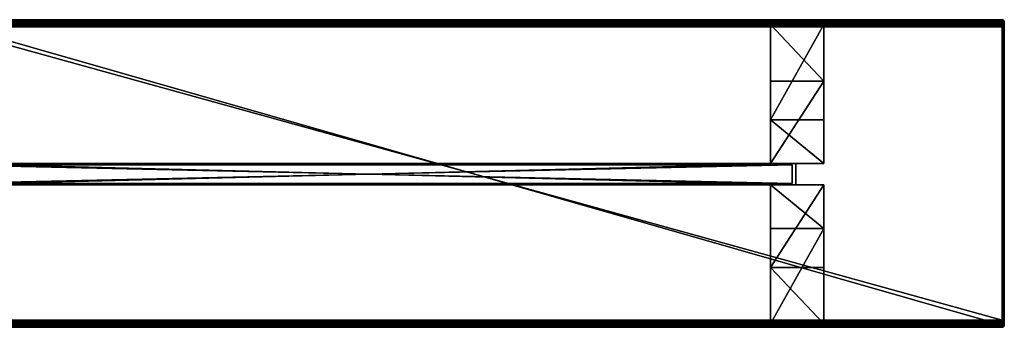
# Model space of a CAD drawing. Header units: inches. Extents: x 21 to 4201, y 81 to 511.
# Tile 65 of 65: x 2822 to 4201, y 81 to 511. Entities that reach past the tile are written whole.
import ezdxf

# ---------------------------------------------------------------- set-up
doc = ezdxf.new("R2010")
doc.units = ezdxf.units.IN
doc.header["$MEASUREMENT"] = 0
doc.layers.get('0').update_dxf_attribs({"true_color": 0x1c1cb1})

msp = doc.modelspace()

# ---------------------------------------------------------------- meshes
at = {"color": 213, "true_color": 0xc458e1}
mesh = msp.add_polyface(dxfattribs=at)
corners = [(2713.9, 80.7, 339.8), (4197.9, 80.7, 339.8), (2713.9, 80.7, 366.8), (4197.9, 510.7, 366.8), (2713.9, 510.7, 339.8), (2713.9, 510.7, 366.8), (4197.9, 90.7, 376.8), (2713.9, 500.7, 376.8), (2713.9, 90.7, 376.8), (2713.9, 88.9, 376.6), (2713.9, 510.5, 368.5), (2713.4, 510.5, 368.5), (2713.9, 510.1, 370.2), (2713.4, 510, 370.2), (2713.9, 509.3, 371.8), (2713.4, 509.3, 371.8), (2713.9, 508.3, 373.2), (2713.4, 508.3, 373.2), (2713.9, 507.1, 374.5), (2713.4, 507.1, 374.4), (2713.9, 505.7, 375.5), (2713.4, 505.7, 375.4), (2713.9, 504.1, 376.2), (2713.4, 504.1, 376.1), (2713.9, 502.4, 376.6), (2713.4, 502.4, 376.6), (2713.8, 510.6, 339.3), (2713.7, 510.6, 339.3), (2713.8, 510.5, 338.8), (2713.9, 510.6, 339.3), (2713.9, 510.6, 339.3), (2713.9, 510.5, 338.8), (2713.9, 510.3, 338.3), (2713.7, 510.3, 338.3), (2713.9, 510, 337.9), (2713.6, 510, 337.9), (2713.9, 509.6, 337.5), (2713.6, 509.6, 337.5), (2713.9, 509.2, 337.2), (2713.5, 509.2, 337.2), (2713.9, 508.7, 337), (2713.5, 508.7, 337), (2713.9, 508.2, 336.8), (2713.5, 508.2, 336.9), (2713.9, 507.7, 336.8), (2713.4, 88.9, 376.6), (2713.9, 87.3, 376.2), (2713.4, 87.3, 376.1), (2713.9, 85.7, 375.5), (2713.4, 85.7, 375.4), (2713.9, 84.3, 374.5), (2713.4, 84.3, 374.4), (2713.9, 83, 373.2), (2713.4, 83.1, 373.2), (2713.9, 82, 371.8), (2713.4, 82.1, 371.8), (2713.9, 81.3, 370.2), (2713.4, 81.3, 370.2), (2713.9, 80.8, 368.5), (2713.4, 80.9, 368.5), (4197.9, 510.6, 339.3), (2713.9, 83.7, 336.8), (2713.5, 507.7, 336.8), (2713.4, 80.7, 366.8), (2713.8, 80.7, 339.3), (2713.9, 80.7, 339.3), (2713.9, 80.7, 339.3), (2713.8, 80.9, 338.8), (2713.9, 80.9, 338.8), (2713.7, 81.1, 338.3), (2713.9, 81.1, 338.3), (2713.6, 81.4, 337.9), (2713.9, 81.4, 337.9), (2713.6, 81.8, 337.5), (2713.9, 81.8, 337.5), (2713.5, 82.2, 337.2), (2713.9, 82.2, 337.2), (2713.5, 82.7, 337), (2713.9, 82.7, 337), (2713.4, 83.2, 336.9), (2713.9, 83.2, 336.8), (2713.4, 83.7, 336.8), (2713.7, 80.7, 339.3)]
mesh.append_faces([[corners[k] for k in face] for face in [(0, 1, 2), (3, 4, 5), (6, 7, 8), (9, 6, 8), (3, 5, 10), (10, 11, 12), (12, 13, 14), (14, 15, 16), (16, 17, 18), (18, 19, 20), (20, 21, 22), (22, 23, 24), (24, 25, 7), (26, 27, 4), (28, 26, 29), (29, 26, 4), (4, 30, 29), (29, 30, 31), (29, 31, 28), (28, 31, 32), (28, 32, 33), (33, 32, 34), (35, 34, 36), (37, 36, 38), (39, 38, 40), (41, 40, 42), (43, 42, 44), (9, 45, 46), (46, 47, 48), (48, 49, 50), (50, 51, 52), (52, 53, 54), (54, 55, 56), (56, 57, 58), (58, 59, 2), (4, 60, 30), (61, 62, 44), (63, 0, 2), (0, 64, 65), (0, 65, 66), (66, 65, 67), (66, 67, 68), (68, 67, 69), (68, 69, 70), (70, 71, 72), (72, 73, 74), (74, 75, 76), (76, 77, 78), (78, 79, 80), (80, 81, 61), (82, 64, 0)]], dxfattribs={"color": 213})
mesh = msp.add_polyface(dxfattribs=at)
corners = [(2713.9, 80.7, 366.8), (4197.9, 80.7, 339.8), (4197.9, 80.7, 366.8), (4197.9, 510.7, 339.8), (2713.9, 510.7, 339.8), (4197.9, 510.7, 366.8), (4197.9, 500.7, 376.8), (2713.9, 500.7, 376.8), (4197.9, 90.7, 376.8), (4197.9, 507.7, 336.8), (4197.9, 83.7, 336.8), (2713.9, 507.7, 336.8), (2713.9, 83.7, 336.8), (4197.9, 80.8, 368.5), (2713.9, 80.8, 368.5), (4197.9, 81.3, 370.2), (2713.9, 81.3, 370.2), (4197.9, 82, 371.8), (2713.9, 82, 371.8), (4197.9, 83, 373.2), (2713.9, 83, 373.2), (4197.9, 84.3, 374.5), (2713.9, 84.3, 374.5), (4197.9, 85.7, 375.5), (2713.9, 85.7, 375.5), (4197.9, 87.3, 376.2), (2713.9, 87.3, 376.2), (4197.9, 88.9, 376.6), (2713.9, 88.9, 376.6), (2713.9, 510.5, 368.5), (4197.9, 510.5, 368.5), (2713.9, 510.1, 370.2), (4197.9, 510.1, 370.2), (2713.9, 509.3, 371.8), (4197.9, 509.3, 371.8), (2713.9, 508.3, 373.2), (4197.9, 508.3, 373.2), (2713.9, 507.1, 374.5), (4197.9, 507.1, 374.5), (2713.9, 505.7, 375.5), (4197.9, 505.7, 375.5), (2713.9, 504.1, 376.2), (4197.9, 504.1, 376.2), (2713.9, 502.4, 376.6), (4197.9, 502.4, 376.6), (4197.9, 510.6, 339.3), (2713.9, 510.6, 339.3), (4197.9, 510.5, 338.8), (2713.9, 510.5, 338.8), (4197.9, 510.3, 338.3), (2713.9, 510.3, 338.3), (4197.9, 510, 337.9), (2713.9, 510, 337.9), (4197.9, 509.6, 337.5), (2713.9, 509.6, 337.5), (4197.9, 509.2, 337.2), (2713.9, 509.2, 337.2), (4197.9, 508.7, 337), (2713.9, 508.7, 337), (4197.9, 508.2, 336.8), (2713.9, 508.2, 336.8), (2713.9, 80.7, 339.8), (2713.9, 80.7, 339.3), (4197.9, 80.7, 339.3), (2713.9, 80.9, 338.8), (4197.9, 80.9, 338.8), (2713.9, 81.1, 338.3), (4197.9, 81.1, 338.3), (2713.9, 81.4, 337.9), (4197.9, 81.4, 337.9), (2713.9, 81.8, 337.5), (4197.9, 81.8, 337.5), (2713.9, 82.2, 337.2), (4197.9, 82.2, 337.2), (2713.9, 82.7, 337), (4197.9, 82.7, 337), (2713.9, 83.2, 336.8), (4197.9, 83.2, 336.8)]
mesh.append_faces([[corners[k] for k in face] for face in [(0, 1, 2), (3, 4, 5), (6, 7, 8), (9, 10, 11), (11, 10, 12), (0, 2, 13), (0, 13, 14), (14, 13, 15), (14, 15, 16), (16, 15, 17), (16, 17, 18), (18, 17, 19), (18, 19, 20), (20, 19, 21), (20, 21, 22), (22, 21, 23), (22, 23, 24), (24, 23, 25), (24, 25, 26), (26, 25, 27), (26, 27, 28), (28, 27, 8), (5, 29, 30), (30, 29, 31), (30, 31, 32), (32, 31, 33), (34, 33, 35), (36, 35, 37), (38, 37, 39), (40, 39, 41), (42, 41, 43), (44, 43, 7), (4, 3, 45), (46, 45, 47), (46, 47, 48), (48, 49, 50), (50, 51, 52), (52, 53, 54), (54, 55, 56), (56, 57, 58), (58, 59, 60), (60, 9, 11), (1, 61, 62), (63, 62, 64), (65, 64, 66), (67, 66, 68), (69, 68, 70), (71, 70, 72), (73, 72, 74), (75, 74, 76), (77, 76, 12)]], dxfattribs={"color": 213})
mesh = msp.add_polyface(dxfattribs=at)
corners = [(4197.9, 510.1, 370.2), (2713.9, 509.3, 371.8), (4197.9, 509.3, 371.8), (2713.9, 508.3, 373.2), (4197.9, 508.3, 373.2), (2713.9, 507.1, 374.5), (4197.9, 507.1, 374.5), (2713.9, 505.7, 375.5), (4197.9, 505.7, 375.5), (2713.9, 504.1, 376.2), (4197.9, 504.1, 376.2), (2713.9, 502.4, 376.6), (4197.9, 502.4, 376.6), (2713.9, 500.7, 376.8), (4197.9, 500.7, 376.8), (2713.9, 510.5, 338.8), (4197.9, 510.5, 338.8), (4197.9, 510.3, 338.3), (2713.9, 510.3, 338.3), (4197.9, 510, 337.9), (2713.9, 510, 337.9), (4197.9, 509.6, 337.5), (2713.9, 509.6, 337.5), (4197.9, 509.2, 337.2), (2713.9, 509.2, 337.2), (4197.9, 508.7, 337), (2713.9, 508.7, 337), (4197.9, 508.2, 336.8), (2713.9, 508.2, 336.8), (4197.9, 507.7, 336.8), (4198.2, 510.6, 339.3), (4198.1, 510.6, 339.3), (4197.9, 510.7, 339.8), (4198.4, 508.7, 337), (4198.4, 508.2, 336.9), (4198.4, 507.7, 336.8), (4198.4, 509.2, 337.2), (4198.3, 509.6, 337.5), (4198.3, 510, 337.9), (4198.2, 510.3, 338.3), (4198.1, 510.5, 338.8), (4197.9, 510.6, 339.3), (4198, 510.6, 339.3), (4197.9, 80.7, 339.8), (2713.9, 80.7, 339.3), (4197.9, 80.7, 339.3), (2713.9, 80.9, 338.8), (4197.9, 80.9, 338.8), (2713.9, 81.1, 338.3), (4197.9, 81.1, 338.3), (2713.9, 81.4, 337.9), (4197.9, 81.4, 337.9), (2713.9, 81.8, 337.5), (4197.9, 81.8, 337.5), (2713.9, 82.2, 337.2), (4197.9, 82.2, 337.2), (2713.9, 82.7, 337), (4197.9, 82.7, 337), (2713.9, 83.2, 336.8), (4197.9, 83.2, 336.8), (2713.9, 83.7, 336.8), (4197.9, 83.7, 336.8), (4198.4, 83.2, 336.9), (4198.4, 82.7, 337), (4198.4, 82.2, 337.2), (4198.3, 81.8, 337.5), (4198.3, 81.4, 337.9), (4198.2, 81.1, 338.3), (4198.1, 80.9, 338.8), (4198, 80.7, 339.3), (4198.1, 80.7, 339.3), (4198.2, 80.7, 339.3)]
mesh.append_faces([[corners[k] for k in face] for face in [(0, 1, 2), (2, 3, 4), (4, 5, 6), (6, 7, 8), (8, 9, 10), (10, 11, 12), (12, 13, 14), (15, 16, 17), (18, 17, 19), (20, 19, 21), (22, 21, 23), (24, 23, 25), (26, 25, 27), (28, 27, 29), (30, 31, 32), (33, 25, 23), (27, 25, 34), (29, 27, 35), (36, 23, 21), (37, 21, 19), (38, 19, 17), (39, 17, 16), (40, 39, 16), (40, 16, 41), (42, 40, 41), (42, 41, 32), (31, 42, 32), (43, 44, 45), (45, 46, 47), (47, 48, 49), (49, 50, 51), (51, 52, 53), (53, 54, 55), (55, 56, 57), (57, 58, 59), (59, 60, 61), (62, 59, 61), (63, 57, 59), (64, 55, 57), (65, 53, 55), (66, 51, 53), (67, 49, 51), (68, 47, 49), (43, 45, 69), (69, 45, 47), (47, 68, 69), (69, 68, 70), (69, 70, 43), (49, 67, 68), (70, 71, 43)]], dxfattribs={"color": 213})
mesh = msp.add_polyface(dxfattribs=at)
corners = [(4198.1, 510.6, 339.3), (4198.2, 510.6, 339.3), (4198.4, 510.5, 338.9), (4198.3, 510.6, 339.4), (4197.9, 510.7, 339.8), (4198.3, 510.6, 339.4), (4198.4, 510.6, 339.5), (4198.4, 510.6, 339.6), (4198.4, 508.2, 336.9), (4197.9, 508.7, 337), (4198.4, 508.7, 337), (4198.4, 507.7, 336.8), (4197.9, 508.2, 336.8), (4198.4, 509.2, 337.2), (4197.9, 509.2, 337.2), (4198.3, 509.6, 337.5), (4197.9, 509.6, 337.5), (4198.3, 510, 337.9), (4197.9, 510, 337.9), (4198.2, 510.3, 338.3), (4197.9, 510.3, 338.3), (4198.4, 510.3, 338.4), (4198.1, 510.5, 338.8), (4198.3, 510.5, 338.8), (4198, 510.6, 339.3), (4198.5, 510.6, 366.8), (4197.9, 510.7, 366.8), (4198.4, 83.7, 336.8), (4197.9, 507.7, 336.8), (4197.9, 83.7, 336.8), (4197.9, 500.7, 376.8), (4198.5, 500.7, 376.7), (4197.9, 502.4, 376.6), (4198.5, 502.4, 376.6), (4197.9, 504.1, 376.2), (4198.5, 504.1, 376.1), (4197.9, 505.7, 375.5), (4198.5, 505.7, 375.4), (4197.9, 507.1, 374.5), (4198.5, 507.1, 374.4), (4197.9, 508.3, 373.2), (4198.5, 508.3, 373.2), (4197.9, 509.3, 371.8), (4198.5, 509.3, 371.8), (4197.9, 510.1, 370.2), (4198.5, 510, 370.2), (4197.9, 510.5, 368.5), (4198.5, 510.5, 368.5), (4198.4, 83.2, 336.9), (4198.1, 80.9, 338.8), (4198.2, 81.1, 338.3), (4198.3, 80.9, 338.8), (4198.1, 80.7, 339.3), (4198.2, 80.7, 339.3), (4197.9, 81.4, 337.9), (4198.3, 81.4, 337.9), (4198.3, 80.7, 339.4), (4197.9, 80.7, 339.8), (4197.9, 81.8, 337.5), (4198.3, 81.8, 337.5), (4198.3, 80.7, 339.4), (4197.9, 82.2, 337.2), (4198.4, 82.2, 337.2), (4198.4, 80.7, 339.5), (4197.9, 82.7, 337), (4198.4, 82.7, 337), (4198.4, 80.7, 339.6), (4197.9, 83.2, 336.8), (4198.5, 90.7, 376.7), (4197.9, 90.7, 376.8), (4197.9, 80.7, 366.8), (4198.5, 80.7, 339.8), (4198.5, 80.7, 366.8), (4197.9, 80.8, 368.5), (4198.5, 80.9, 368.5), (4197.9, 81.3, 370.2), (4198.5, 81.3, 370.2), (4197.9, 82, 371.8), (4198.5, 82.1, 371.8), (4197.9, 83, 373.2), (4198.5, 83.1, 373.2), (4197.9, 84.3, 374.5), (4198.5, 84.3, 374.4), (4197.9, 85.7, 375.5), (4198.5, 85.7, 375.4), (4197.9, 87.3, 376.2), (4198.5, 87.3, 376.1), (4197.9, 88.9, 376.6), (4198.5, 88.9, 376.6)]
mesh.append_faces([[corners[k] for k in face] for face in [(0, 1, 2), (3, 1, 4), (5, 3, 4), (6, 5, 4), (7, 6, 4), (8, 9, 10), (11, 12, 8), (13, 10, 14), (15, 13, 16), (17, 15, 18), (19, 17, 20), (21, 19, 22), (23, 21, 22), (23, 22, 24), (0, 23, 24), (25, 4, 26), (11, 27, 28), (28, 27, 29), (30, 31, 32), (32, 33, 34), (34, 35, 36), (36, 37, 38), (38, 39, 40), (40, 41, 42), (42, 43, 44), (44, 45, 46), (46, 47, 26), (29, 27, 48), (49, 50, 51), (49, 51, 52), (52, 51, 53), (54, 55, 50), (53, 56, 57), (58, 59, 55), (56, 60, 57), (61, 62, 59), (60, 63, 57), (64, 65, 62), (63, 66, 57), (67, 48, 65), (68, 30, 69), (70, 57, 71), (70, 72, 73), (73, 74, 75), (75, 76, 77), (77, 78, 79), (79, 80, 81), (81, 82, 83), (83, 84, 85), (85, 86, 87), (87, 88, 69)]], dxfattribs={"color": 213})
mesh = msp.add_polyface(dxfattribs=at)
corners = [(4198.8, 510.3, 338.6), (4198.4, 510.5, 338.9), (4198.6, 510.5, 339), (4198.2, 510.6, 339.3), (4198.3, 510.6, 339.4), (4198.7, 510.5, 339.1), (4198.3, 510.6, 339.4), (4198.8, 510.5, 339.2), (4198.4, 510.6, 339.5), (4198.9, 510.5, 339.3), (4198.4, 510.6, 339.6), (4198.9, 510.5, 339.5), (4198.4, 510.6, 339.6), (4197.9, 510.7, 339.8), (4199, 510.5, 339.6), (4198.5, 510.6, 339.7), (4198.4, 508.2, 336.9), (4198.4, 508.7, 337), (4198.9, 508.2, 337), (4198.4, 507.7, 336.8), (4198.5, 507.7, 336.8), (4198.8, 508.7, 337.1), (4198.4, 509.2, 337.2), (4198.8, 509.2, 337.3), (4198.3, 509.6, 337.5), (4198.7, 509.6, 337.6), (4198.3, 510, 337.9), (4198.5, 510, 338), (4198.2, 510.3, 338.3), (4198.8, 510, 338.1), (4198.4, 510.3, 338.4), (4198.6, 510.3, 338.5), (4198.3, 510.5, 338.8), (4198.1, 510.6, 339.3), (4198.5, 510.6, 339.8), (4199, 510.5, 339.8), (4199, 510.5, 366.8), (4198.5, 510.6, 366.8), (4198.5, 83.7, 336.8), (4197.9, 502.4, 376.6), (4198.5, 500.7, 376.7), (4198.5, 502.4, 376.6), (4197.9, 504.1, 376.2), (4198.5, 504.1, 376.1), (4197.9, 505.7, 375.5), (4198.5, 505.7, 375.4), (4197.9, 507.1, 374.5), (4198.5, 507.1, 374.4), (4197.9, 508.3, 373.2), (4198.5, 508.3, 373.2), (4197.9, 509.3, 371.8), (4198.5, 509.3, 371.8), (4197.9, 510.1, 370.2), (4198.5, 510, 370.2), (4197.9, 510.5, 368.5), (4198.5, 510.5, 368.5), (4197.9, 510.7, 366.8), (4199, 500.7, 376.6), (4199, 502.4, 376.5), (4199, 504, 376), (4199, 505.6, 375.3), (4199, 507, 374.3), (4199, 508.2, 373.1), (4199, 509.2, 371.7), (4199, 509.9, 370.2), (4199, 510.3, 368.5)]
mesh.append_faces([[corners[k] for k in face] for face in [(0, 1, 2), (2, 1, 3), (2, 3, 4), (5, 2, 4), (5, 4, 6), (7, 5, 6), (7, 6, 8), (9, 8, 10), (11, 10, 12), (12, 10, 13), (14, 12, 15), (15, 12, 13), (16, 17, 18), (19, 16, 20), (20, 16, 18), (21, 17, 22), (23, 22, 24), (25, 23, 24), (25, 24, 26), (27, 25, 26), (27, 26, 28), (29, 27, 30), (30, 27, 28), (31, 29, 30), (31, 30, 32), (0, 31, 1), (1, 31, 32), (1, 32, 33), (13, 34, 15), (15, 34, 35), (36, 34, 37), (37, 34, 13), (20, 38, 19), (39, 40, 41), (42, 41, 43), (44, 43, 45), (46, 45, 47), (48, 47, 49), (50, 49, 51), (52, 51, 53), (54, 53, 55), (56, 55, 37), (40, 57, 41), (41, 58, 43), (43, 59, 45), (45, 60, 47), (47, 61, 49), (49, 62, 51), (51, 63, 53), (53, 64, 55), (55, 65, 37)]], dxfattribs={"color": 213})
mesh = msp.add_polyface(dxfattribs=at)
corners = [(4199.3, 510, 338.4), (4198.8, 510.3, 338.6), (4199, 510.3, 338.7), (4198.6, 510.5, 339), (4198.7, 510.5, 339.1), (4199.8, 509.6, 338.4), (4199.5, 510, 338.7), (4199.2, 510.3, 338.9), (4198.8, 510.5, 339.2), (4199.7, 510, 338.9), (4199.3, 510.3, 339.1), (4198.9, 510.5, 339.3), (4198.4, 510.6, 339.5), (4199.8, 510, 339.2), (4199.4, 510.3, 339.3), (4198.9, 510.5, 339.5), (4198.4, 510.6, 339.6), (4199.9, 510, 339.5), (4199.4, 510.3, 339.6), (4199, 510.5, 339.6), (4198.4, 510.6, 339.6), (4199, 509.6, 337.7), (4198.7, 509.6, 337.6), (4198.5, 510, 338), (4199.3, 509.6, 337.9), (4198.8, 510, 338.1), (4199.6, 509.6, 338.2), (4199.8, 509.2, 338), (4199.1, 510, 338.2), (4198.6, 510.3, 338.5), (4198.5, 510.6, 339.7), (4199, 510.5, 339.8), (4199.5, 510.3, 339.8), (4199.9, 510, 339.8), (4199.9, 510, 366.8), (4199.5, 510.3, 366.8), (4199, 510.5, 366.8), (4198.5, 510.6, 339.8), (4198.5, 510, 370.2), (4199, 509.2, 371.7), (4199, 509.9, 370.2), (4198.5, 510.5, 368.5), (4199, 510.3, 368.5), (4198.5, 510.6, 366.8), (4199.5, 509, 371.6), (4199.5, 509.7, 370.1), (4199.5, 510.1, 368.5), (4199.9, 509.4, 370), (4199.9, 509.8, 368.4)]
mesh.append_faces([[corners[k] for k in face] for face in [(0, 1, 2), (2, 1, 3), (2, 3, 4), (5, 0, 6), (6, 0, 2), (6, 2, 7), (7, 2, 4), (7, 4, 8), (9, 6, 7), (9, 7, 10), (10, 7, 8), (10, 8, 11), (11, 8, 12), (13, 9, 10), (13, 10, 14), (14, 10, 11), (14, 11, 15), (15, 11, 16), (17, 14, 18), (18, 14, 15), (18, 15, 19), (19, 15, 20), (21, 22, 23), (24, 21, 25), (25, 21, 23), (26, 27, 24), (26, 24, 28), (28, 24, 25), (28, 25, 29), (5, 26, 0), (0, 26, 28), (0, 28, 1), (1, 28, 29), (30, 31, 19), (19, 31, 32), (19, 32, 18), (18, 32, 33), (34, 32, 35), (35, 32, 31), (35, 31, 36), (36, 31, 37), (38, 39, 40), (41, 40, 42), (43, 42, 36), (40, 44, 45), (40, 45, 42), (42, 45, 46), (42, 46, 36), (36, 46, 35), (45, 47, 46), (46, 48, 35)]], dxfattribs={"color": 213})
mesh = msp.add_polyface(dxfattribs=at)
corners = [(4200.3, 509.2, 338.6), (4199.8, 509.6, 338.4), (4200, 509.6, 338.7), (4199.5, 510, 338.7), (4199.7, 510, 338.9), (4200.6, 508.7, 338.9), (4200.4, 509.2, 339), (4200.1, 509.6, 339.1), (4199.8, 510, 339.2), (4200.7, 508.7, 339.4), (4200.5, 509.2, 339.4), (4200.2, 509.6, 339.4), (4199.9, 510, 339.5), (4199.4, 510.3, 339.3), (4199.9, 508.7, 337.8), (4199.6, 508.7, 337.5), (4199.5, 509.2, 337.7), (4200.2, 508.7, 338.1), (4199.8, 509.2, 338), (4200.5, 508.7, 338.5), (4200.1, 509.2, 338.3), (4199.6, 509.6, 338.2), (4199.4, 510.3, 339.6), (4199.9, 510, 339.8), (4200.2, 509.6, 339.8), (4200.5, 509.2, 339.8), (4200.8, 508.7, 339.8), (4200.8, 508.7, 366.8), (4200.5, 509.2, 366.8), (4200.2, 509.6, 366.8), (4199.9, 510, 366.8), (4199.5, 510.3, 339.8), (4199.5, 509.7, 370.1), (4199.9, 508.7, 371.4), (4199.9, 509.4, 370), (4199.5, 510.1, 368.5), (4199.9, 509.8, 368.4), (4199.5, 510.3, 366.8), (4200.2, 508.4, 371.3), (4200.2, 509.1, 369.8), (4200.2, 509.5, 368.3), (4200.5, 508.7, 369.7), (4200.5, 509, 368.3), (4200.8, 508.6, 368.2)]
mesh.append_faces([[corners[k] for k in face] for face in [(0, 1, 2), (2, 1, 3), (2, 3, 4), (5, 0, 6), (6, 0, 2), (6, 2, 7), (7, 2, 4), (7, 4, 8), (9, 6, 10), (10, 6, 7), (10, 7, 11), (11, 7, 8), (11, 8, 12), (12, 8, 13), (14, 15, 16), (17, 14, 18), (18, 14, 16), (19, 17, 20), (20, 17, 18), (20, 18, 21), (5, 19, 0), (0, 19, 20), (0, 20, 1), (1, 20, 21), (22, 23, 12), (12, 23, 24), (12, 24, 11), (11, 24, 25), (11, 25, 10), (10, 25, 26), (10, 26, 9), (27, 26, 25), (27, 25, 28), (28, 25, 24), (28, 24, 29), (29, 24, 23), (29, 23, 30), (30, 23, 31), (32, 33, 34), (35, 34, 36), (37, 36, 30), (34, 38, 39), (34, 39, 36), (36, 39, 40), (36, 40, 30), (30, 40, 29), (39, 41, 40), (40, 41, 42), (40, 42, 29), (29, 42, 28), (42, 43, 28)]], dxfattribs={"color": 213})
at = {"color": 24, "true_color": 0xb01a1a}
mesh = msp.add_polyface(dxfattribs=at)
corners = [(3948.4, 370.6, 336.8), (3948.4, 503.9, -73.2), (3873.4, 370.6, 336.8), (3873.4, 503.9, -73.2), (3948.4, 425, -73.2), (3948.4, 309.7, 281.7), (3948.4, 309.7, 336.8), (3873.4, 425, -73.2), (3873.4, 309.7, 281.7), (3873.4, 309.7, 336.8)]
mesh.append_faces([[corners[k] for k in face] for face in [(0, 1, 2), (2, 1, 3), (4, 1, 5), (5, 1, 0), (5, 0, 6), (7, 4, 8), (8, 4, 5), (9, 2, 8), (8, 2, 3), (8, 3, 7), (7, 3, 4), (4, 3, 1), (0, 2, 6), (6, 2, 9), (6, 9, 5), (5, 9, 8)]], dxfattribs={"color": 24})
at = {"color": 213, "true_color": 0xc458e1}
mesh = msp.add_polyface(dxfattribs=at)
corners = [(4198.5, 507.7, 336.8), (4198.9, 83.7, 336.9), (4198.5, 83.7, 336.8), (4198.4, 507.7, 336.8), (4198.4, 83.7, 336.8), (4198.4, 83.2, 336.9), (4198.9, 83.2, 337), (4198.2, 81.1, 338.3), (4198.3, 81.4, 337.9), (4198.4, 81.1, 338.4), (4198.3, 80.9, 338.8), (4198.4, 80.9, 338.9), (4198.2, 80.7, 339.3), (4198.3, 80.7, 339.4), (4198.3, 81.8, 337.5), (4198.5, 81.4, 338), (4198.6, 81.1, 338.5), (4198.6, 80.9, 339), (4198.3, 80.7, 339.4), (4198.4, 82.2, 337.2), (4198.7, 81.8, 337.6), (4198.7, 80.9, 339.1), (4198.4, 80.7, 339.5), (4198.4, 82.7, 337), (4198.8, 82.2, 337.3), (4198.8, 80.9, 339.2), (4198.4, 80.7, 339.6), (4197.9, 80.7, 339.8), (4198.4, 80.7, 339.6), (4198.5, 80.7, 339.7), (4198.9, 80.9, 339.5), (4198.5, 80.7, 339.8), (4199, 80.9, 339.6), (4198.8, 82.7, 337.1), (4198.9, 80.9, 339.3), (4199, 90.7, 376.6), (4198.5, 500.7, 376.7), (4198.5, 90.7, 376.7), (4197.9, 500.7, 376.8), (4197.9, 80.7, 366.8), (4198.5, 80.7, 366.8), (4199, 80.9, 339.8), (4197.9, 80.8, 368.5), (4198.5, 80.9, 368.5), (4197.9, 81.3, 370.2), (4198.5, 81.3, 370.2), (4197.9, 82, 371.8), (4198.5, 82.1, 371.8), (4197.9, 83, 373.2), (4198.5, 83.1, 373.2), (4197.9, 84.3, 374.5), (4198.5, 84.3, 374.4), (4197.9, 85.7, 375.5), (4198.5, 85.7, 375.4), (4197.9, 87.3, 376.2), (4198.5, 87.3, 376.1), (4197.9, 88.9, 376.6), (4198.5, 88.9, 376.6), (4197.9, 90.7, 376.8), (4199, 80.9, 366.8), (4199, 81, 368.5), (4199, 81.5, 370.2), (4199, 82.2, 371.7), (4199, 83.2, 373.1), (4199, 84.4, 374.3), (4199, 85.8, 375.3)]
mesh.append_faces([[corners[k] for k in face] for face in [(0, 1, 2), (3, 2, 4), (5, 4, 2), (5, 2, 6), (7, 8, 9), (7, 9, 10), (10, 9, 11), (10, 11, 12), (12, 11, 13), (8, 14, 15), (8, 15, 9), (9, 15, 16), (9, 16, 11), (11, 16, 17), (11, 17, 13), (13, 17, 18), (14, 19, 20), (14, 20, 15), (17, 21, 18), (18, 21, 22), (19, 23, 24), (19, 24, 20), (21, 25, 22), (22, 25, 26), (27, 28, 29), (29, 28, 30), (27, 29, 31), (31, 29, 32), (23, 5, 33), (26, 34, 28), (26, 28, 27), (35, 36, 37), (37, 36, 38), (39, 31, 40), (40, 31, 41), (42, 40, 43), (44, 43, 45), (46, 45, 47), (48, 47, 49), (50, 49, 51), (52, 51, 53), (54, 53, 55), (56, 55, 57), (58, 57, 37), (40, 59, 43), (43, 60, 45), (45, 61, 47), (47, 62, 49), (49, 63, 51), (51, 64, 53), (53, 65, 55)]], dxfattribs={"color": 213})
mesh = msp.add_polyface(dxfattribs=at)
corners = [(4199.4, 507.7, 337.2), (4199.3, 507.7, 337.1), (4199.3, 508.2, 337.2), (4198.5, 507.7, 336.8), (4198.9, 508.2, 337), (4198.9, 507.7, 336.9), (4199, 507.7, 337), (4198.8, 508.7, 337.1), (4198.4, 508.7, 337), (4199.7, 508.2, 337.4), (4199.2, 508.7, 337.3), (4198.8, 509.2, 337.3), (4198.4, 509.2, 337.2), (4199.6, 508.7, 337.5), (4199.1, 509.2, 337.5), (4198.7, 509.6, 337.6), (4199.5, 509.2, 337.7), (4199, 509.6, 337.7), (4199.8, 509.2, 338), (4199.3, 509.6, 337.9), (4199.4, 83.7, 337.2), (4199.3, 83.7, 337.1), (4199, 83.7, 337), (4198.9, 83.7, 336.9), (4198.5, 502.4, 376.6), (4199, 500.7, 376.6), (4199, 502.4, 376.5), (4198.5, 504.1, 376.1), (4199, 504, 376), (4198.5, 505.7, 375.4), (4199, 505.6, 375.3), (4198.5, 507.1, 374.4), (4199, 507, 374.3), (4198.5, 508.3, 373.2), (4199, 508.2, 373.1), (4198.5, 509.3, 371.8), (4199, 509.2, 371.7), (4199.5, 500.7, 376.4), (4199.5, 502.3, 376.2), (4199.5, 504, 375.8), (4199.5, 505.5, 375.1), (4199.5, 506.8, 374.1), (4199.5, 508, 373), (4199.5, 509, 371.6), (4199, 509.9, 370.2), (4199.9, 500.7, 376.1), (4199.9, 502.3, 375.9), (4199.9, 503.9, 375.5), (4199.9, 505.3, 374.8), (4199.9, 506.7, 373.9), (4199.9, 507.8, 372.8), (4199.9, 508.7, 371.4), (4199.5, 509.7, 370.1)]
mesh.append_faces([[corners[k] for k in face] for face in [(0, 1, 2), (3, 4, 5), (5, 4, 6), (1, 6, 2), (2, 6, 4), (2, 4, 7), (7, 4, 8), (9, 0, 2), (9, 2, 10), (10, 2, 7), (10, 7, 11), (11, 7, 12), (13, 9, 10), (13, 10, 14), (14, 10, 11), (14, 11, 15), (16, 13, 14), (16, 14, 17), (17, 14, 15), (18, 16, 19), (19, 16, 17), (0, 20, 1), (1, 21, 6), (6, 22, 5), (5, 23, 3), (24, 25, 26), (27, 26, 28), (29, 28, 30), (31, 30, 32), (33, 32, 34), (35, 34, 36), (25, 37, 26), (26, 37, 38), (26, 38, 28), (28, 38, 39), (28, 39, 30), (30, 39, 40), (30, 40, 32), (32, 40, 41), (32, 41, 34), (34, 41, 42), (34, 42, 36), (36, 42, 43), (36, 43, 44), (37, 45, 38), (38, 46, 39), (39, 47, 40), (40, 48, 41), (41, 49, 42), (42, 50, 43), (43, 51, 52)]], dxfattribs={"color": 213})
mesh = msp.add_polyface(dxfattribs=at)
corners = [(4199.4, 507.7, 337.2), (4199.7, 83.7, 337.4), (4199.4, 83.7, 337.2), (4199.3, 507.7, 337.1), (4199.3, 83.7, 337.1), (4199, 507.7, 337), (4199, 83.7, 337), (4198.9, 507.7, 336.9), (4198.9, 83.7, 336.9), (4198.4, 83.2, 336.9), (4198.9, 83.2, 337), (4198.8, 82.7, 337.1), (4198.5, 83.7, 336.8), (4199.3, 83.2, 337.2), (4199.1, 82.2, 337.5), (4199.2, 82.7, 337.3), (4199.3, 81.8, 337.9), (4199.5, 82.2, 337.7), (4199.6, 82.7, 337.5), (4199.7, 83.2, 337.4), (4198.7, 81.8, 337.6), (4198.8, 82.2, 337.3), (4199, 81.8, 337.7), (4198.4, 82.7, 337), (4199.9, 90.7, 376.1), (4199.5, 500.7, 376.4), (4199.5, 90.7, 376.4), (4199, 500.7, 376.6), (4199, 90.7, 376.6), (4198.5, 500.7, 376.7), (4198.5, 82.1, 371.8), (4199, 81.5, 370.2), (4199, 82.2, 371.7), (4198.5, 83.1, 373.2), (4199, 83.2, 373.1), (4198.5, 84.3, 374.4), (4199, 84.4, 374.3), (4198.5, 85.7, 375.4), (4199, 85.8, 375.3), (4198.5, 87.3, 376.1), (4199, 87.3, 376), (4198.5, 88.9, 376.6), (4199, 89, 376.5), (4198.5, 90.7, 376.7), (4199.5, 81.7, 370.1), (4199.5, 82.4, 371.6), (4199.5, 83.3, 373), (4199.5, 84.5, 374.1), (4199.5, 85.9, 375.1), (4199.5, 87.4, 375.8), (4199.5, 89, 376.2), (4199.9, 81.9, 370)]
mesh.append_faces([[corners[k] for k in face] for face in [(0, 1, 2), (3, 2, 4), (5, 4, 6), (7, 6, 8), (9, 10, 11), (10, 12, 8), (10, 8, 6), (13, 4, 2), (14, 11, 15), (15, 11, 10), (15, 10, 13), (13, 10, 6), (13, 6, 4), (16, 14, 17), (17, 14, 15), (17, 15, 18), (18, 15, 13), (18, 13, 19), (19, 13, 2), (20, 21, 22), (23, 11, 21), (21, 11, 14), (21, 14, 22), (22, 14, 16), (24, 25, 26), (26, 25, 27), (26, 27, 28), (28, 27, 29), (30, 31, 32), (33, 32, 34), (35, 34, 36), (37, 36, 38), (39, 38, 40), (39, 40, 41), (41, 40, 42), (41, 42, 43), (43, 42, 28), (32, 44, 45), (32, 45, 34), (34, 45, 46), (34, 46, 36), (36, 46, 47), (36, 47, 38), (38, 47, 48), (38, 48, 40), (40, 48, 49), (40, 49, 42), (42, 49, 50), (42, 50, 28), (28, 50, 26), (44, 51, 45)]], dxfattribs={"color": 213})
mesh = msp.add_polyface(dxfattribs=at)
corners = [(4200.8, 507.7, 338.8), (4200.6, 507.7, 338.4), (4200.6, 508.2, 338.5), (4200.5, 507.7, 338.3), (4200.4, 507.7, 338), (4200.3, 508.2, 338.1), (4200.2, 507.7, 337.9), (4200.1, 507.7, 337.7), (4200, 508.2, 337.7), (4199.9, 507.7, 337.5), (4199.7, 507.7, 337.4), (4199.7, 508.2, 337.4), (4200.9, 508.2, 339.3), (4200.6, 508.7, 338.9), (4200.7, 508.7, 339.4), (4200.4, 509.2, 339), (4199.4, 507.7, 337.2), (4199.6, 508.7, 337.5), (4199.9, 508.7, 337.8), (4200.2, 508.7, 338.1), (4200.8, 507.7, 338.9), (4200.8, 508.2, 338.9), (4200.5, 508.7, 338.5), (4200.9, 507.7, 339.3), (4200.9, 507.7, 339.3), (4200.8, 508.7, 339.8), (4200.9, 508.2, 339.8), (4200.9, 507.7, 339.8), (4200.9, 507.7, 366.8), (4200.9, 508.2, 366.8), (4200.8, 508.7, 366.8), (4199.5, 509, 371.6), (4199.9, 507.8, 372.8), (4199.9, 508.7, 371.4), (4200.2, 507.5, 372.5), (4200.2, 508.4, 371.3), (4199.9, 509.4, 370), (4200.5, 507.2, 372.3), (4200.5, 508, 371), (4200.2, 509.1, 369.8), (4200.5, 508.7, 369.7), (4200.8, 507.6, 370.8), (4200.8, 508.2, 369.5), (4200.5, 509, 368.3), (4200.8, 508.6, 368.2), (4200.5, 509.2, 366.8), (4200.9, 507.7, 369.4), (4200.9, 508.1, 368.1), (4200.9, 507.6, 368)]
mesh.append_faces([[corners[k] for k in face] for face in [(0, 1, 2), (3, 4, 5), (6, 7, 8), (9, 10, 11), (12, 13, 14), (14, 13, 15), (10, 16, 11), (7, 9, 8), (8, 9, 11), (8, 11, 17), (4, 6, 5), (5, 6, 8), (5, 8, 18), (18, 8, 17), (1, 3, 2), (2, 3, 5), (2, 5, 19), (19, 5, 18), (20, 0, 21), (21, 0, 2), (21, 2, 22), (22, 2, 19), (23, 24, 12), (12, 24, 21), (12, 21, 13), (13, 21, 22), (14, 25, 26), (14, 26, 12), (12, 26, 27), (12, 27, 23), (28, 27, 26), (28, 26, 29), (29, 26, 25), (29, 25, 30), (31, 32, 33), (32, 34, 33), (33, 34, 35), (33, 35, 36), (35, 37, 38), (35, 38, 39), (39, 38, 40), (38, 41, 40), (40, 41, 42), (40, 42, 43), (43, 42, 44), (45, 44, 30), (42, 46, 44), (44, 46, 47), (44, 47, 30), (30, 47, 29), (47, 48, 29)]], dxfattribs={"color": 213})
mesh = msp.add_polyface(dxfattribs=at)
corners = [(4200.9, 83.7, 339.8), (4200.9, 507.7, 339.8), (4200.9, 500.7, 373.8), (4200.9, 506.7, 370.3), (4200.9, 501.9, 373.7), (4200.9, 503.1, 373.4), (4200.9, 507.7, 339.3), (4200.9, 83.7, 339.3), (4200.9, 507.7, 339.3), (4200.9, 83.7, 339.3), (4200.8, 507.7, 338.9), (4200.8, 83.7, 338.9), (4200.8, 507.7, 338.8), (4200.8, 83.7, 338.8), (4200.6, 507.7, 338.4), (4200.6, 83.7, 338.4), (4200.5, 507.7, 338.3), (4200.5, 83.7, 338.3), (4200.4, 507.7, 338), (4200.4, 83.7, 338), (4200.2, 507.7, 337.9), (4200.2, 83.7, 337.9), (4200.1, 507.7, 337.7), (4200.1, 83.7, 337.7), (4199.9, 507.7, 337.5), (4199.9, 83.7, 337.5), (4199.7, 507.7, 337.4), (4199.7, 83.7, 337.4), (4199.4, 507.7, 337.2), (4199.5, 502.3, 376.2), (4199.9, 500.7, 376.1), (4199.9, 502.3, 375.9), (4199.5, 504, 375.8), (4199.9, 503.9, 375.5), (4200.2, 500.7, 375.7), (4200.2, 502.2, 375.6), (4200.2, 503.7, 375.2), (4200.5, 500.7, 375.3), (4200.5, 502.2, 375.2), (4200.5, 503.6, 374.8), (4200.8, 500.7, 374.8), (4200.8, 502.1, 374.7), (4200.8, 503.4, 374.3), (4200.5, 504.9, 374.2), (4200.9, 500.7, 374.3), (4200.9, 502, 374.2), (4200.9, 503.3, 373.9), (4200.8, 504.7, 373.7), (4200.9, 504.4, 373.3), (4200.9, 504.2, 372.9), (4200.9, 90.7, 373.8), (4200.9, 90.7, 374.3), (4200.8, 90.7, 374.8), (4200.5, 90.7, 375.3), (4200.2, 90.7, 375.7), (4199.9, 90.7, 376.1), (4199.5, 500.7, 376.4)]
mesh.append_faces([[corners[k] for k in face] for face in [(0, 1, 2), (2, 3, 4), (4, 3, 5), (1, 0, 6), (6, 7, 8), (8, 9, 10), (10, 11, 12), (12, 13, 14), (14, 15, 16), (16, 17, 18), (18, 19, 20), (20, 21, 22), (22, 23, 24), (24, 25, 26), (26, 27, 28), (29, 30, 31), (32, 31, 33), (30, 34, 31), (31, 34, 35), (31, 35, 33), (33, 35, 36), (34, 37, 35), (35, 37, 38), (35, 38, 36), (36, 38, 39), (37, 40, 38), (38, 40, 41), (38, 41, 39), (39, 41, 42), (39, 42, 43), (40, 44, 41), (41, 44, 45), (41, 45, 42), (42, 45, 46), (42, 46, 47), (44, 2, 45), (45, 2, 4), (45, 4, 46), (46, 4, 5), (46, 5, 48), (48, 5, 49), (50, 2, 44), (50, 44, 51), (51, 44, 40), (52, 40, 37), (52, 37, 53), (53, 37, 34), (53, 34, 54), (54, 34, 30), (54, 30, 55), (55, 30, 56)]], dxfattribs={"color": 213})
mesh = msp.add_polyface(dxfattribs=at)
corners = [(4200.9, 500.7, 373.8), (4200.9, 507.7, 339.8), (4200.9, 507.7, 366.8), (4200.9, 507.6, 368), (4200.9, 507.3, 369.2), (4200.9, 506.7, 370.3), (4200.9, 506, 371.3), (4200.9, 505.2, 372.2), (4200.9, 504.2, 372.9), (4200.9, 503.1, 373.4), (4200.9, 507.7, 339.3), (4200.8, 507.7, 338.9), (4200.8, 508.2, 338.9), (4199.5, 505.5, 375.1), (4199.9, 503.9, 375.5), (4199.9, 505.3, 374.8), (4199.5, 506.8, 374.1), (4199.9, 506.7, 373.9), (4199.5, 508, 373), (4199.9, 507.8, 372.8), (4200.2, 503.7, 375.2), (4200.2, 505.1, 374.5), (4200.2, 506.4, 373.6), (4200.2, 507.5, 372.5), (4200.5, 503.6, 374.8), (4200.5, 504.9, 374.2), (4200.5, 506.1, 373.3), (4200.5, 507.2, 372.3), (4200.2, 508.4, 371.3), (4200.8, 503.4, 374.3), (4200.8, 504.7, 373.7), (4200.8, 505.8, 372.9), (4200.8, 506.8, 372), (4200.5, 508, 371), (4200.8, 507.6, 370.8), (4200.9, 503.3, 373.9), (4200.9, 504.4, 373.3), (4200.9, 505.5, 372.6), (4200.9, 506.4, 371.6), (4200.9, 507.2, 370.6), (4200.8, 508.2, 369.5), (4200.9, 507.7, 369.4), (4200.9, 508.1, 368.1), (4200.9, 508.2, 366.8)]
mesh.append_faces([[corners[k] for k in face] for face in [(0, 1, 2), (0, 2, 3), (3, 4, 0), (0, 4, 5), (6, 7, 5), (5, 7, 8), (5, 8, 9), (10, 11, 12), (13, 14, 15), (16, 15, 17), (18, 17, 19), (14, 20, 15), (15, 20, 21), (15, 21, 17), (17, 21, 22), (17, 22, 19), (19, 22, 23), (20, 24, 21), (21, 24, 25), (21, 25, 22), (22, 25, 26), (22, 26, 23), (23, 26, 27), (23, 27, 28), (25, 29, 30), (25, 30, 26), (26, 30, 31), (26, 31, 27), (27, 31, 32), (27, 32, 33), (33, 32, 34), (30, 35, 36), (30, 36, 31), (31, 36, 37), (31, 37, 32), (32, 37, 38), (32, 38, 34), (34, 38, 39), (34, 39, 40), (40, 39, 41), (36, 8, 37), (37, 8, 7), (37, 7, 38), (38, 7, 6), (38, 6, 39), (39, 6, 5), (39, 5, 41), (41, 5, 4), (41, 4, 42), (42, 4, 3), (43, 3, 2)]], dxfattribs={"color": 213})
mesh = msp.add_polyface(dxfattribs=at)
corners = [(4200.9, 90.7, 373.8), (4200.9, 83.7, 339.8), (4200.9, 500.7, 373.8), (4200.9, 89.5, 373.7), (4200.9, 88.3, 373.4), (4200.9, 84.6, 370.3), (4200.9, 87.2, 372.9), (4200.9, 507.7, 339.3), (4200.9, 83.7, 339.3), (4200.9, 507.7, 339.3), (4200.9, 83.7, 339.3), (4200.8, 507.7, 338.9), (4200.8, 83.7, 338.9), (4200.8, 507.7, 338.8), (4200.8, 83.7, 338.8), (4200.6, 507.7, 338.4), (4200.6, 83.7, 338.4), (4200.5, 507.7, 338.3), (4200.5, 83.7, 338.3), (4200.4, 507.7, 338), (4200.4, 83.7, 338), (4200.2, 507.7, 337.9), (4200.2, 83.7, 337.9), (4200.1, 507.7, 337.7), (4200.1, 83.7, 337.7), (4199.9, 507.7, 337.5), (4199.9, 83.7, 337.5), (4199.7, 507.7, 337.4), (4199.7, 83.7, 337.4), (4200.9, 90.7, 374.3), (4200.8, 500.7, 374.8), (4200.8, 90.7, 374.8), (4199.5, 87.4, 375.8), (4199.9, 86, 374.8), (4199.9, 87.5, 375.5), (4199.5, 89, 376.2), (4199.9, 89.1, 375.9), (4199.5, 90.7, 376.4), (4199.9, 90.7, 376.1), (4200.2, 86.2, 374.5), (4200.2, 87.6, 375.2), (4200.2, 89.1, 375.6), (4200.2, 90.7, 375.7), (4200.5, 86.4, 374.2), (4200.5, 87.8, 374.8), (4200.5, 89.2, 375.2), (4200.5, 90.7, 375.3), (4200.8, 86.7, 373.7), (4200.8, 87.9, 374.3), (4200.8, 89.3, 374.7), (4200.9, 86.9, 373.3), (4200.9, 88.1, 373.9), (4200.9, 89.4, 374.2), (4200.9, 86.2, 372.2)]
mesh.append_faces([[corners[k] for k in face] for face in [(0, 1, 2), (3, 4, 5), (3, 5, 0), (4, 6, 5), (7, 1, 8), (9, 8, 10), (11, 10, 12), (13, 12, 14), (15, 14, 16), (17, 16, 18), (19, 18, 20), (21, 20, 22), (23, 22, 24), (25, 24, 26), (27, 26, 28), (29, 30, 31), (32, 33, 34), (32, 34, 35), (35, 34, 36), (35, 36, 37), (37, 36, 38), (34, 39, 40), (34, 40, 36), (36, 40, 41), (36, 41, 38), (38, 41, 42), (39, 43, 40), (40, 43, 44), (40, 44, 41), (41, 44, 45), (41, 45, 42), (42, 45, 46), (43, 47, 44), (44, 47, 48), (44, 48, 45), (45, 48, 49), (45, 49, 46), (46, 49, 31), (47, 50, 48), (48, 50, 51), (48, 51, 49), (49, 51, 52), (49, 52, 31), (31, 52, 29), (50, 53, 6), (50, 6, 51), (51, 6, 4), (51, 4, 52), (52, 4, 3), (52, 3, 29), (29, 3, 0)]], dxfattribs={"color": 213})
at = {"color": 36, "true_color": 0x863b08}
mesh = msp.add_polyface(dxfattribs=at)
corners = [(2712.9, 309.7, 336.8), (2712.9, 309.7, 276.8), (2712.9, 279.7, 336.8), (2712.9, 279.7, 276.8), (3908.9, 309.7, 276.8), (3908.9, 309.7, 336.8), (3908.9, 279.7, 276.8), (3908.9, 279.7, 336.8), (3903.9, 281.7, 278.8), (3903.9, 281.7, 334.8), (3903.9, 307.7, 278.8), (3903.9, 307.7, 334.8), (2717.9, 307.7, 334.8), (2717.9, 281.7, 334.8), (2717.9, 281.7, 278.8), (2717.9, 307.7, 278.8)]
mesh.append_faces([[corners[k] for k in face] for face in [(0, 1, 2), (2, 1, 3), (4, 5, 6), (6, 5, 7), (7, 2, 6), (6, 2, 3), (5, 0, 7), (7, 0, 2), (4, 1, 5), (5, 1, 0), (6, 3, 4), (4, 3, 1), (8, 9, 10), (10, 9, 11), (12, 11, 13), (13, 11, 9), (13, 9, 14), (14, 9, 8), (14, 8, 15), (15, 8, 10), (15, 10, 12), (12, 10, 11), (13, 14, 12), (12, 14, 15)]], dxfattribs={"color": 36})
at = {"color": 54, "true_color": 0xb1941a}
mesh = msp.add_polyface(dxfattribs=at)
corners = [(3873.4, 218.7, 336.8), (3873.4, 85.5, -73.2), (3948.4, 218.7, 336.8), (3948.4, 85.5, -73.2), (3873.4, 164.4, -73.2), (3873.4, 279.7, 281.7), (3873.4, 279.7, 336.8), (3948.4, 164.4, -73.2), (3948.4, 279.7, 281.7), (3948.4, 279.7, 336.8)]
mesh.append_faces([[corners[k] for k in face] for face in [(0, 1, 2), (2, 1, 3), (4, 1, 5), (5, 1, 0), (5, 0, 6), (7, 4, 8), (8, 4, 5), (9, 2, 8), (8, 2, 3), (8, 3, 7), (7, 3, 4), (4, 3, 1), (0, 2, 6), (6, 2, 9), (6, 9, 5), (5, 9, 8)]], dxfattribs={"color": 54})
at = {"color": 213, "true_color": 0xc458e1}
mesh = msp.add_polyface(dxfattribs=at)
corners = [(4199.7, 83.2, 337.4), (4199.7, 83.7, 337.4), (4199.9, 83.7, 337.5), (4200, 83.2, 337.7), (4200.1, 83.7, 337.7), (4200.2, 83.7, 337.9), (4200.3, 83.2, 338.1), (4200.4, 83.7, 338), (4200.5, 83.7, 338.3), (4200.6, 83.2, 338.5), (4200.6, 83.7, 338.4), (4200.8, 83.7, 338.8), (4200.8, 83.2, 338.9), (4200.8, 83.7, 338.9), (4200.9, 83.7, 339.3), (4199.4, 83.7, 337.2), (4199.9, 82.7, 337.8), (4199.6, 82.7, 337.5), (4200.2, 82.7, 338.1), (4200.3, 82.2, 338.6), (4200.5, 82.7, 338.5), (4200.4, 82.2, 339), (4200.6, 82.7, 338.9), (4200.5, 82.2, 339.4), (4200.7, 82.7, 339.4), (4200.9, 83.2, 339.3), (4200.5, 82.2, 339.8), (4200.8, 82.7, 339.8), (4200.9, 83.2, 339.8), (4200.9, 83.7, 339.3), (4200.5, 82.2, 366.8), (4200.8, 82.7, 366.8), (4200.9, 83.2, 366.8), (4200.9, 83.7, 339.8), (4199.5, 82.4, 371.6), (4199.9, 82.6, 371.4), (4199.5, 83.3, 373), (4199.9, 83.6, 372.8), (4200.2, 82.3, 369.8), (4200.2, 82.9, 371.3), (4200.2, 83.8, 372.5), (4200.5, 82.7, 369.7), (4200.5, 83.3, 371), (4200.5, 82.3, 368.3), (4200.8, 82.8, 368.2), (4200.8, 83.1, 369.5), (4200.8, 83.7, 370.8), (4200.9, 83.3, 368.1), (4200.9, 83.6, 369.4), (4200.9, 83.7, 366.8)]
mesh.append_faces([[corners[k] for k in face] for face in [(0, 1, 2), (3, 4, 5), (6, 7, 8), (9, 10, 11), (12, 13, 14), (0, 15, 1), (16, 17, 0), (16, 0, 3), (3, 0, 2), (18, 16, 3), (18, 3, 6), (6, 3, 5), (19, 18, 20), (20, 18, 6), (20, 6, 9), (9, 6, 8), (21, 20, 22), (22, 20, 9), (22, 9, 12), (12, 9, 11), (23, 22, 24), (24, 22, 12), (24, 12, 25), (25, 12, 14), (26, 24, 27), (27, 24, 25), (27, 25, 28), (28, 25, 29), (30, 27, 31), (31, 27, 28), (31, 28, 32), (32, 28, 33), (34, 35, 36), (36, 35, 37), (35, 38, 39), (35, 39, 37), (37, 39, 40), (38, 41, 39), (39, 41, 42), (39, 42, 40), (43, 31, 44), (43, 44, 41), (41, 44, 45), (41, 45, 42), (42, 45, 46), (31, 32, 44), (44, 32, 47), (44, 47, 45), (45, 47, 48), (45, 48, 46), (32, 49, 47)]], dxfattribs={"color": 213})
mesh = msp.add_polyface(dxfattribs=at)
corners = [(4200.9, 83.8, 368), (4200.9, 83.7, 366.8), (4200.9, 90.7, 373.8), (4200.9, 83.7, 339.8), (4200.9, 84.6, 370.3), (4200.9, 84.1, 369.2), (4200.9, 87.2, 372.9), (4200.9, 86.2, 372.2), (4200.9, 85.3, 371.3), (4200, 83.2, 337.7), (4199.9, 83.7, 337.5), (4200.1, 83.7, 337.7), (4200.3, 83.2, 338.1), (4200.2, 83.7, 337.9), (4200.4, 83.7, 338), (4200.6, 83.2, 338.5), (4200.5, 83.7, 338.3), (4200.6, 83.7, 338.4), (4200.8, 83.2, 338.9), (4200.8, 83.7, 338.8), (4200.8, 83.7, 338.9), (4200.9, 83.2, 339.3), (4200.9, 83.7, 339.3), (4200.9, 83.7, 339.3), (4200.9, 83.2, 339.8), (4200.9, 83.2, 366.8), (4199.5, 83.3, 373), (4199.9, 83.6, 372.8), (4199.5, 84.5, 374.1), (4199.9, 84.7, 373.9), (4199.5, 85.9, 375.1), (4199.9, 86, 374.8), (4199.5, 87.4, 375.8), (4200.2, 83.8, 372.5), (4200.2, 84.9, 373.6), (4200.2, 86.2, 374.5), (4199.9, 87.5, 375.5), (4200.5, 83.3, 371), (4200.5, 84.2, 372.3), (4200.5, 85.2, 373.3), (4200.5, 86.4, 374.2), (4200.8, 83.7, 370.8), (4200.8, 84.5, 372), (4200.8, 85.5, 372.9), (4200.8, 86.7, 373.7), (4200.9, 83.6, 369.4), (4200.9, 84.2, 370.6), (4200.9, 84.9, 371.6), (4200.9, 85.8, 372.6), (4200.9, 86.9, 373.3), (4200.9, 83.3, 368.1)]
mesh.append_faces([[corners[k] for k in face] for face in [(0, 1, 2), (2, 1, 3), (2, 4, 5), (2, 5, 0), (4, 6, 7), (4, 7, 8), (9, 10, 11), (12, 13, 14), (15, 16, 17), (18, 19, 20), (21, 22, 23), (24, 23, 3), (25, 3, 1), (26, 27, 28), (28, 27, 29), (28, 29, 30), (30, 29, 31), (30, 31, 32), (27, 33, 29), (29, 33, 34), (29, 34, 31), (31, 34, 35), (31, 35, 36), (33, 37, 38), (33, 38, 34), (34, 38, 39), (34, 39, 35), (35, 39, 40), (37, 41, 38), (38, 41, 42), (38, 42, 39), (39, 42, 43), (39, 43, 40), (40, 43, 44), (41, 45, 46), (41, 46, 42), (42, 46, 47), (42, 47, 43), (43, 47, 48), (43, 48, 44), (44, 48, 49), (50, 1, 0), (50, 0, 45), (45, 0, 5), (45, 5, 46), (46, 5, 4), (46, 4, 47), (47, 4, 8), (47, 8, 48), (48, 8, 7), (48, 7, 49)]], dxfattribs={"color": 213})
mesh = msp.add_polyface(dxfattribs=at)
corners = [(4199.3, 81.4, 338.4), (4199.3, 81.8, 337.9), (4199.6, 81.8, 338.2), (4199.5, 82.2, 337.7), (4199.2, 81.1, 338.9), (4199.5, 81.4, 338.7), (4198.9, 80.9, 339.3), (4199.3, 81.1, 339.1), (4199.7, 81.4, 338.9), (4198.4, 80.7, 339.6), (4198.9, 80.9, 339.5), (4199.4, 81.1, 339.3), (4198.5, 81.4, 338), (4198.7, 81.8, 337.6), (4198.8, 81.4, 338.1), (4198.6, 81.1, 338.5), (4198.8, 81.1, 338.6), (4198.6, 80.9, 339), (4198.7, 80.9, 339.1), (4199, 81.8, 337.7), (4199.1, 81.4, 338.2), (4199, 81.1, 338.7), (4198.8, 80.9, 339.2), (4198.5, 80.7, 339.7), (4199, 80.9, 339.6), (4199.4, 81.1, 339.6), (4199.8, 81.4, 339.2), (4198.5, 80.7, 339.8), (4199, 80.9, 339.8), (4199.5, 81.1, 339.8), (4199.9, 81.4, 339.5), (4198.4, 80.7, 339.6), (4198.5, 80.7, 366.8), (4199, 80.9, 366.8), (4199.5, 81.1, 366.8), (4199.9, 81.4, 339.8), (4198.5, 80.9, 368.5), (4199, 81, 368.5), (4198.5, 81.3, 370.2), (4199, 81.5, 370.2), (4199.5, 81.2, 368.5), (4199.5, 81.7, 370.1), (4199, 82.2, 371.7), (4199.9, 81.4, 366.8), (4199.9, 81.5, 368.4)]
mesh.append_faces([[corners[k] for k in face] for face in [(0, 1, 2), (2, 1, 3), (4, 0, 5), (5, 0, 2), (6, 4, 7), (7, 4, 5), (7, 5, 8), (9, 6, 10), (10, 6, 7), (10, 7, 11), (11, 7, 8), (12, 13, 14), (12, 14, 15), (15, 14, 16), (15, 16, 17), (17, 16, 18), (13, 19, 14), (14, 19, 20), (14, 20, 16), (16, 20, 21), (16, 21, 18), (18, 21, 22), (23, 10, 24), (24, 10, 11), (24, 11, 25), (25, 11, 26), (27, 24, 28), (28, 24, 25), (28, 25, 29), (29, 25, 30), (19, 1, 20), (20, 1, 0), (20, 0, 21), (21, 0, 4), (21, 4, 22), (22, 4, 6), (22, 6, 31), (32, 28, 33), (33, 28, 29), (33, 29, 34), (34, 29, 35), (36, 33, 37), (38, 37, 39), (33, 34, 37), (37, 34, 40), (37, 40, 39), (39, 40, 41), (39, 41, 42), (34, 43, 40), (40, 44, 41)]], dxfattribs={"color": 213})
mesh = msp.add_polyface(dxfattribs=at)
corners = [(4199.6, 81.8, 338.2), (4199.5, 82.2, 337.7), (4199.8, 82.2, 338), (4199.6, 82.7, 337.5), (4199.9, 82.7, 337.8), (4199.5, 81.4, 338.7), (4199.8, 81.8, 338.4), (4200.1, 82.2, 338.3), (4200.2, 82.7, 338.1), (4199.7, 81.4, 338.9), (4200, 81.8, 338.7), (4200.3, 82.2, 338.6), (4199.4, 81.1, 339.3), (4199.8, 81.4, 339.2), (4200.1, 81.8, 339.1), (4200.4, 82.2, 339), (4200.5, 82.7, 338.5), (4199.4, 81.1, 339.6), (4199.9, 81.4, 339.5), (4200.2, 81.8, 339.4), (4200.5, 82.2, 339.4), (4200.6, 82.7, 338.9), (4199.5, 81.1, 339.8), (4199.9, 81.4, 339.8), (4200.2, 81.8, 339.8), (4200.5, 82.2, 339.8), (4200.7, 82.7, 339.4), (4199.5, 81.1, 366.8), (4199.9, 81.4, 366.8), (4200.2, 81.8, 366.8), (4200.5, 82.2, 366.8), (4200.8, 82.7, 339.8), (4199.5, 81.2, 368.5), (4199.9, 81.5, 368.4), (4199.5, 81.7, 370.1), (4199.9, 81.9, 370), (4199.5, 82.4, 371.6), (4199.9, 82.6, 371.4), (4200.2, 81.9, 368.3), (4200.2, 82.3, 369.8), (4200.5, 82.3, 368.3), (4200.5, 82.7, 369.7), (4200.8, 82.7, 366.8)]
mesh.append_faces([[corners[k] for k in face] for face in [(0, 1, 2), (2, 1, 3), (2, 3, 4), (5, 0, 6), (6, 0, 2), (6, 2, 7), (7, 2, 4), (7, 4, 8), (9, 5, 6), (9, 6, 10), (10, 6, 7), (10, 7, 11), (11, 7, 8), (12, 9, 13), (13, 9, 10), (13, 10, 14), (14, 10, 11), (14, 11, 15), (15, 11, 16), (17, 13, 18), (18, 13, 14), (18, 14, 19), (19, 14, 15), (19, 15, 20), (20, 15, 21), (22, 18, 23), (23, 18, 19), (23, 19, 24), (24, 19, 20), (24, 20, 25), (25, 20, 26), (27, 23, 28), (28, 23, 24), (28, 24, 29), (29, 24, 25), (29, 25, 30), (30, 25, 31), (32, 28, 33), (34, 33, 35), (36, 35, 37), (28, 29, 33), (33, 29, 38), (33, 38, 35), (35, 38, 39), (35, 39, 37), (29, 30, 38), (38, 30, 40), (38, 40, 39), (39, 40, 41), (30, 42, 40)]], dxfattribs={"color": 213})

doc.saveas('drawing.dxf')
